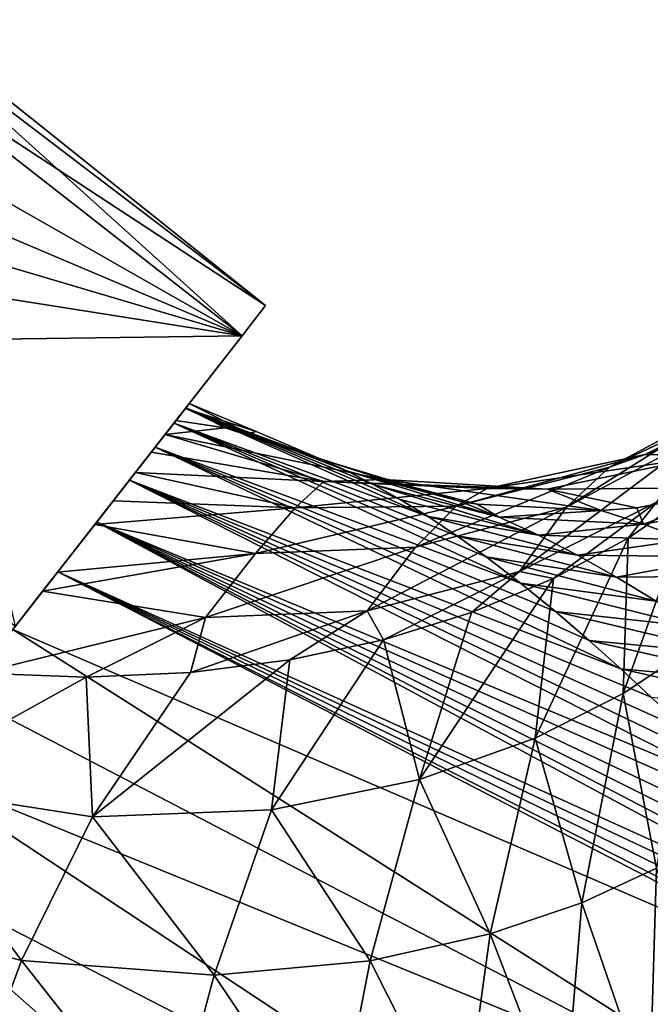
# Model space of a CAD drawing. Header units: millimetres. Extents: x -84 to 84, y -375 to 274.
# Tile 51 of 108: x -25 to -18, y 34 to 45. Entities that reach past the tile are written whole.
import ezdxf

# ---------------------------------------------------------------- set-up
doc = ezdxf.new("R2010")
doc.units = ezdxf.units.MM
doc.header["$LTSCALE"] = 148.96817
for name, color, linetype in [('10', 7, 'CONTINUOUS'), ('24', 7, 'CONTINUOUS'), ('25', 7, 'CONTINUOUS'), ('26', 7, 'CONTINUOUS'), ('27', 7, 'CONTINUOUS'), ('71', 7, 'CONTINUOUS'), ('72', 7, 'CONTINUOUS'), ('78', 7, 'CONTINUOUS'), ('79', 7, 'CONTINUOUS')]:
    doc.layers.add(name, color=color, linetype=linetype)

msp = doc.modelspace()

# ---------------------------------------------------------------- linework, layer by layer
at = {"layer": '10', "color": 7, "linetype": 'CONTINUOUS', "true_color": 0x69ffac}
for points in [[(-17.589, 38.183, -5.561), (-18.348, 37.678, -4.916), (-17.557, 39.876, -2.245), (-17.589, 38.183, -5.561)], [(-17.557, 39.876, -2.245), (-18.348, 37.678, -4.916), (-18.294, 39.371, -1.751), (-17.557, 39.876, -2.245)], [(-18.348, 37.678, -4.916), (-19.309, 37.191, -4.195), (-18.294, 39.371, -1.751), (-18.348, 37.678, -4.916)], [(-18.294, 39.371, -1.751), (-19.309, 37.191, -4.195), (-19.109, 38.933, -1.314), (-18.294, 39.371, -1.751)], [(-19.309, 37.191, -4.195), (-20.572, 36.738, -3.41), (-19.109, 38.933, -1.314), (-19.309, 37.191, -4.195)], [(-19.109, 38.933, -1.314), (-20.572, 36.738, -3.41), (-20.004, 38.561, -0.931), (-19.109, 38.933, -1.314)], [(-20.004, 38.561, -0.931), (-20.572, 36.738, -3.41), (-20.964, 38.263, -0.612), (-20.004, 38.561, -0.931)], [(-20.572, 36.738, -3.41), (-22.188, 36.41, -2.633), (-20.964, 38.263, -0.612), (-20.572, 36.738, -3.41)], [(-20.964, 38.263, -0.612), (-22.188, 36.41, -2.633), (-21.987, 38.044, -0.363), (-20.964, 38.263, -0.612)], [(-17.589, 38.183, -5.561), (-17.986, 35.772, -8.376), (-18.348, 37.678, -4.916), (-17.589, 38.183, -5.561)], [(-22.188, 36.41, -2.633), (-24.144, 36.333, -1.961), (-21.987, 38.044, -0.363), (-22.188, 36.41, -2.633)], [(-21.987, 38.044, -0.363), (-24.144, 36.333, -1.961), (-23.074, 37.906, -0.186), (-21.987, 38.044, -0.363)], [(-24.21, 37.857, -0.089), (-26.343, 36.672, -1.464), (-25.383, 37.901, -0.079), (-24.21, 37.857, -0.089)], [(-24.144, 36.333, -1.961), (-26.343, 36.672, -1.464), (-24.21, 37.857, -0.089), (-24.144, 36.333, -1.961)], [(-23.074, 37.906, -0.186), (-24.144, 36.333, -1.961), (-24.21, 37.857, -0.089), (-23.074, 37.906, -0.186)], [(-18.348, 37.678, -4.916), (-18.798, 35.394, -7.647), (-19.309, 37.191, -4.195), (-18.348, 37.678, -4.916)], [(-17.986, 35.772, -8.376), (-18.798, 35.394, -7.647), (-18.348, 37.678, -4.916), (-17.986, 35.772, -8.376)], [(-19.309, 37.191, -4.195), (-19.8, 35.056, -6.767), (-20.572, 36.738, -3.41), (-19.309, 37.191, -4.195)], [(-18.798, 35.394, -7.647), (-19.8, 35.056, -6.767), (-19.309, 37.191, -4.195), (-18.798, 35.394, -7.647)], [(-20.572, 36.738, -3.41), (-21.109, 34.76, -5.735), (-22.188, 36.41, -2.633), (-20.572, 36.738, -3.41)], [(-19.8, 35.056, -6.767), (-21.109, 34.76, -5.735), (-20.572, 36.738, -3.41), (-19.8, 35.056, -6.767)], [(-24.919, 34.764, -3.532), (-27.343, 35.392, -2.614), (-26.343, 36.672, -1.464), (-24.919, 34.764, -3.532)], [(-24.919, 34.764, -3.532), (-26.343, 36.672, -1.464), (-24.144, 36.333, -1.961), (-24.919, 34.764, -3.532)], [(-22.815, 34.606, -4.619), (-24.919, 34.764, -3.532), (-24.144, 36.333, -1.961), (-22.815, 34.606, -4.619)], [(-22.188, 36.41, -2.633), (-22.815, 34.606, -4.619), (-24.144, 36.333, -1.961), (-22.188, 36.41, -2.633)], [(-21.109, 34.76, -5.735), (-22.815, 34.606, -4.619), (-22.188, 36.41, -2.633), (-21.109, 34.76, -5.735)], [(-17.986, 35.772, -8.376), (-18.062, 33.25, -11.13), (-18.798, 35.394, -7.647), (-17.986, 35.772, -8.376)], [(-17.213, 33.656, -11.809), (-18.062, 33.25, -11.13), (-17.986, 35.772, -8.376), (-17.213, 33.656, -11.809)], [(-24.919, 34.764, -3.532), (-25.525, 33.124, -5.017), (-27.343, 35.392, -2.614), (-24.919, 34.764, -3.532)], [(-18.798, 35.394, -7.647), (-19, 32.976, -10.281), (-19.8, 35.056, -6.767), (-18.798, 35.394, -7.647)], [(-18.062, 33.25, -11.13), (-19, 32.976, -10.281), (-18.798, 35.394, -7.647), (-18.062, 33.25, -11.13)], [(-19.8, 35.056, -6.767), (-20.113, 32.786, -9.226), (-21.109, 34.76, -5.735), (-19.8, 35.056, -6.767)], [(-19, 32.976, -10.281), (-20.113, 32.786, -9.226), (-19.8, 35.056, -6.767), (-19, 32.976, -10.281)], [(-23.317, 32.729, -6.515), (-25.525, 33.124, -5.017), (-24.919, 34.764, -3.532), (-23.317, 32.729, -6.515)], [(-22.815, 34.606, -4.619), (-23.317, 32.729, -6.515), (-24.919, 34.764, -3.532), (-22.815, 34.606, -4.619)], [(-21.109, 34.76, -5.735), (-21.518, 32.674, -7.954), (-22.815, 34.606, -4.619), (-21.109, 34.76, -5.735)], [(-20.113, 32.786, -9.226), (-21.518, 32.674, -7.954), (-21.109, 34.76, -5.735), (-20.113, 32.786, -9.226)], [(-21.518, 32.674, -7.954), (-23.317, 32.729, -6.515), (-22.815, 34.606, -4.619), (-21.518, 32.674, -7.954)]]:
    msp.add_3dface(points, dxfattribs=at)
at = {"layer": '24', "color": 7, "linetype": 'CONTINUOUS', "true_color": 0x69ffac}
for points in [[(-23.086, 40.841, 9.167), (-22.434, 40.512, 7.889), (-23.123, 40.794, 7.933), (-23.086, 40.841, 9.167)], [(-22.356, 40.536, 9.057), (-22.434, 40.512, 7.889), (-23.086, 40.841, 9.167), (-22.356, 40.536, 9.057)], [(-22.695, 40.575, 7.515), (-23.232, 40.654, 6.712), (-23.123, 40.794, 7.933), (-22.695, 40.575, 7.515)], [(-22.434, 40.512, 7.889), (-22.695, 40.575, 7.515), (-23.123, 40.794, 7.933), (-22.434, 40.512, 7.889)], [(-21.631, 40.227, 8.947), (-22.434, 40.512, 7.889), (-22.356, 40.536, 9.057), (-21.631, 40.227, 8.947)]]:
    msp.add_3dface(points, dxfattribs=at)
at = {"layer": '25', "color": 7, "linetype": 'CONTINUOUS', "true_color": 0x69ffac}
for points in [[(-22.356, 40.536, 9.057), (-23.086, 40.841, 9.167), (-23.128, 40.787, 10.476), (-22.356, 40.536, 9.057)], [(-23.252, 40.628, 11.772), (-20.479, 39.608, 10.388), (-23.128, 40.787, 10.476), (-23.252, 40.628, 11.772)], [(-21.631, 40.227, 8.947), (-22.356, 40.536, 9.057), (-23.128, 40.787, 10.476), (-21.631, 40.227, 8.947)], [(-21.36, 40.103, 9.302), (-21.631, 40.227, 8.947), (-23.128, 40.787, 10.476), (-21.36, 40.103, 9.302)], [(-21.078, 39.959, 9.659), (-21.36, 40.103, 9.302), (-23.128, 40.787, 10.476), (-21.078, 39.959, 9.659)], [(-20.785, 39.795, 10.02), (-21.078, 39.959, 9.659), (-23.128, 40.787, 10.476), (-20.785, 39.795, 10.02)], [(-20.479, 39.608, 10.388), (-20.785, 39.795, 10.02), (-23.128, 40.787, 10.476), (-20.479, 39.608, 10.388)], [(-23.457, 40.366, 13.042), (-19.468, 38.881, 11.548), (-23.252, 40.628, 11.772), (-23.457, 40.366, 13.042)], [(-20.164, 39.398, 10.764), (-20.479, 39.608, 10.388), (-23.252, 40.628, 11.772), (-20.164, 39.398, 10.764)], [(-19.846, 39.17, 11.133), (-20.164, 39.398, 10.764), (-23.252, 40.628, 11.772), (-19.846, 39.17, 11.133)], [(-19.468, 38.881, 11.548), (-19.846, 39.17, 11.133), (-23.252, 40.628, 11.772), (-19.468, 38.881, 11.548)], [(-23.739, 40.005, 14.272), (-18.375, 37.946, 12.639), (-23.457, 40.366, 13.042), (-23.739, 40.005, 14.272)], [(-19.087, 38.571, 11.944), (-19.468, 38.881, 11.548), (-23.457, 40.366, 13.042), (-19.087, 38.571, 11.944)], [(-18.721, 38.257, 12.31), (-19.087, 38.571, 11.944), (-23.457, 40.366, 13.042), (-18.721, 38.257, 12.31)], [(-18.375, 37.946, 12.639), (-18.721, 38.257, 12.31), (-23.457, 40.366, 13.042), (-18.375, 37.946, 12.639)], [(-24.096, 39.548, 15.448), (-16.972, 36.583, 13.818), (-23.739, 40.005, 14.272), (-24.096, 39.548, 15.448)], [(-18.042, 37.639, 12.935), (-18.375, 37.946, 12.639), (-23.739, 40.005, 14.272), (-18.042, 37.639, 12.935)], [(-17.657, 37.269, 13.268), (-18.042, 37.639, 12.935), (-23.739, 40.005, 14.272), (-17.657, 37.269, 13.268)], [(-17.301, 36.919, 13.557), (-17.657, 37.269, 13.268), (-23.739, 40.005, 14.272), (-17.301, 36.919, 13.557)], [(-16.972, 36.583, 13.818), (-17.301, 36.919, 13.557), (-23.739, 40.005, 14.272), (-16.972, 36.583, 13.818)], [(-24.522, 39.003, 16.561), (-15.533, 34.944, 14.961), (-24.096, 39.548, 15.448), (-24.522, 39.003, 16.561)], [(-16.666, 36.262, 14.055), (-16.972, 36.583, 13.818), (-24.096, 39.548, 15.448), (-16.666, 36.262, 14.055)], [(-16.302, 35.865, 14.335), (-16.666, 36.262, 14.055), (-24.096, 39.548, 15.448), (-16.302, 35.865, 14.335)], [(-15.989, 35.511, 14.575), (-16.302, 35.865, 14.335), (-24.096, 39.548, 15.448), (-15.989, 35.511, 14.575)], [(-15.718, 35.182, 14.799), (-15.989, 35.511, 14.575), (-24.096, 39.548, 15.448), (-15.718, 35.182, 14.799)], [(-15.533, 34.944, 14.961), (-15.718, 35.182, 14.799), (-24.096, 39.548, 15.448), (-15.533, 34.944, 14.961)], [(-25.013, 38.374, 17.602), (-14.881, 34.021, 15.575), (-24.522, 39.003, 16.561), (-25.013, 38.374, 17.602)], [(-15.348, 34.694, 15.13), (-15.533, 34.944, 14.961), (-24.522, 39.003, 16.561), (-15.348, 34.694, 15.13)], [(-15.163, 34.434, 15.304), (-15.348, 34.694, 15.13), (-24.522, 39.003, 16.561), (-15.163, 34.434, 15.304)], [(-14.97, 34.154, 15.488), (-15.163, 34.434, 15.304), (-24.522, 39.003, 16.561), (-14.97, 34.154, 15.488)], [(-14.881, 34.021, 15.575), (-14.97, 34.154, 15.488), (-24.522, 39.003, 16.561), (-14.881, 34.021, 15.575)], [(-25.566, 37.666, 18.563), (-16.352, 32.876, 17.646), (-25.013, 38.374, 17.602), (-25.566, 37.666, 18.563)], [(-16.352, 32.876, 17.646), (-14.881, 34.021, 15.575), (-25.013, 38.374, 17.602), (-16.352, 32.876, 17.646)], [(-26.176, 36.885, 19.437), (-16.352, 32.876, 17.646), (-25.566, 37.666, 18.563), (-26.176, 36.885, 19.437)], [(-26.838, 36.039, 20.216), (-18.129, 31.566, 19.423), (-26.176, 36.885, 19.437), (-26.838, 36.039, 20.216)], [(-18.129, 31.566, 19.423), (-16.352, 32.876, 17.646), (-26.176, 36.885, 19.437), (-18.129, 31.566, 19.423)], [(-27.544, 35.135, 20.891), (-20.108, 30.096, 20.87), (-26.838, 36.039, 20.216), (-27.544, 35.135, 20.891)], [(-20.108, 30.096, 20.87), (-18.129, 31.566, 19.423), (-26.838, 36.039, 20.216), (-20.108, 30.096, 20.87)], [(-28.288, 34.182, 21.457), (-20.108, 30.096, 20.87), (-27.544, 35.135, 20.891), (-28.288, 34.182, 21.457)]]:
    msp.add_3dface(points, dxfattribs=at)
at = {"layer": '26', "color": 7, "linetype": 'CONTINUOUS', "true_color": 0x69ffac}
for points in [[(-21.631, 40.227, 8.947), (-21.36, 40.103, 9.302), (-20.136, 39.775, 8.012), (-21.631, 40.227, 8.947)], [(-21.36, 40.103, 9.302), (-21.078, 39.959, 9.659), (-19.701, 39.602, 8.508), (-21.36, 40.103, 9.302)], [(-20.136, 39.775, 8.012), (-21.36, 40.103, 9.302), (-19.701, 39.602, 8.508), (-20.136, 39.775, 8.012)], [(-21.078, 39.959, 9.659), (-20.785, 39.795, 10.02), (-19.273, 39.406, 8.977), (-21.078, 39.959, 9.659)], [(-19.701, 39.602, 8.508), (-21.078, 39.959, 9.659), (-19.273, 39.406, 8.977), (-19.701, 39.602, 8.508)], [(-18.201, 39.702, 6.814), (-18.126, 39.523, 7.534), (-17.049, 39.926, 6.107), (-18.201, 39.702, 6.814)], [(-17.049, 39.926, 6.107), (-18.126, 39.523, 7.534), (-16.557, 39.805, 6.583), (-17.049, 39.926, 6.107)], [(-20.785, 39.795, 10.02), (-20.479, 39.608, 10.388), (-19.273, 39.406, 8.977), (-20.785, 39.795, 10.02)], [(-20.136, 39.775, 8.012), (-19.701, 39.602, 8.508), (-19.943, 39.743, 7.892), (-20.136, 39.775, 8.012)], [(-19.701, 39.602, 8.508), (-18.588, 39.672, 7.052), (-19.943, 39.743, 7.892), (-19.701, 39.602, 8.508)], [(-18.126, 39.523, 7.534), (-17.669, 39.355, 7.978), (-16.557, 39.805, 6.583), (-18.126, 39.523, 7.534)], [(-18.126, 39.523, 7.534), (-18.588, 39.672, 7.052), (-19.701, 39.602, 8.508), (-18.126, 39.523, 7.534)], [(-18.588, 39.672, 7.052), (-18.126, 39.523, 7.534), (-18.201, 39.702, 6.814), (-18.588, 39.672, 7.052)], [(-20.479, 39.608, 10.388), (-20.164, 39.398, 10.764), (-18.848, 39.187, 9.422), (-20.479, 39.608, 10.388)], [(-19.273, 39.406, 8.977), (-20.479, 39.608, 10.388), (-18.848, 39.187, 9.422), (-19.273, 39.406, 8.977)], [(-18.126, 39.523, 7.534), (-19.701, 39.602, 8.508), (-19.273, 39.406, 8.977), (-18.126, 39.523, 7.534)], [(-17.669, 39.355, 7.978), (-18.126, 39.523, 7.534), (-19.273, 39.406, 8.977), (-17.669, 39.355, 7.978)], [(-20.164, 39.398, 10.764), (-19.846, 39.17, 11.133), (-18.422, 38.946, 9.842), (-20.164, 39.398, 10.764)], [(-18.848, 39.187, 9.422), (-20.164, 39.398, 10.764), (-18.422, 38.946, 9.842), (-18.848, 39.187, 9.422)], [(-17.669, 39.355, 7.978), (-19.273, 39.406, 8.977), (-18.848, 39.187, 9.422), (-17.669, 39.355, 7.978)], [(-17.212, 39.167, 8.39), (-17.669, 39.355, 7.978), (-18.848, 39.187, 9.422), (-17.212, 39.167, 8.39)], [(-19.846, 39.17, 11.133), (-19.468, 38.881, 11.548), (-17.99, 38.684, 10.238), (-19.846, 39.17, 11.133)], [(-18.422, 38.946, 9.842), (-19.846, 39.17, 11.133), (-17.99, 38.684, 10.238), (-18.422, 38.946, 9.842)], [(-17.212, 39.167, 8.39), (-18.848, 39.187, 9.422), (-18.422, 38.946, 9.842), (-17.212, 39.167, 8.39)], [(-16.751, 38.96, 8.774), (-17.212, 39.167, 8.39), (-18.422, 38.946, 9.842), (-16.751, 38.96, 8.774)], [(-16.751, 38.96, 8.774), (-18.422, 38.946, 9.842), (-17.99, 38.684, 10.238), (-16.751, 38.96, 8.774)], [(-19.468, 38.881, 11.548), (-19.087, 38.571, 11.944), (-17.555, 38.403, 10.613), (-19.468, 38.881, 11.548)], [(-17.99, 38.684, 10.238), (-19.468, 38.881, 11.548), (-17.555, 38.403, 10.613), (-17.99, 38.684, 10.238)], [(-19.087, 38.571, 11.944), (-18.721, 38.257, 12.31), (-17.117, 38.104, 10.965), (-19.087, 38.571, 11.944)], [(-17.555, 38.403, 10.613), (-19.087, 38.571, 11.944), (-17.117, 38.104, 10.965), (-17.555, 38.403, 10.613)], [(-18.721, 38.257, 12.31), (-18.375, 37.946, 12.639), (-16.677, 37.79, 11.298), (-18.721, 38.257, 12.31)], [(-17.117, 38.104, 10.965), (-18.721, 38.257, 12.31), (-16.677, 37.79, 11.298), (-17.117, 38.104, 10.965)], [(-18.375, 37.946, 12.639), (-18.042, 37.639, 12.935), (-16.235, 37.464, 11.611), (-18.375, 37.946, 12.639)], [(-16.677, 37.79, 11.298), (-18.375, 37.946, 12.639), (-16.235, 37.464, 11.611), (-16.677, 37.79, 11.298)]]:
    msp.add_3dface(points, dxfattribs=at)
at = {"layer": '27', "color": 7, "linetype": 'CONTINUOUS', "true_color": 0x69ffac}
for points in [[(-16.986, 40.954, 1.029), (-18.497, 40.146, 1.875), (-16.525, 41.08, 2.32), (-16.986, 40.954, 1.029)], [(-16.525, 41.08, 2.32), (-18.497, 40.146, 1.875), (-18.109, 40.283, 3.221), (-16.525, 41.08, 2.32)], [(-16.525, 41.08, 2.32), (-18.109, 40.283, 3.221), (-15.816, 41.066, 3.641), (-16.525, 41.08, 2.32)], [(-15.816, 41.066, 3.641), (-18.109, 40.283, 3.221), (-17.433, 40.265, 4.59), (-15.816, 41.066, 3.641)], [(-17.485, 40.504, -0.258), (-18.966, 39.711, 0.567), (-16.986, 40.954, 1.029), (-17.485, 40.504, -0.258)], [(-16.986, 40.954, 1.029), (-18.966, 39.711, 0.567), (-18.497, 40.146, 1.875), (-16.986, 40.954, 1.029)], [(-23.232, 40.654, 6.712), (-22.695, 40.575, 7.515), (-23.349, 40.504, 5.838), (-23.232, 40.654, 6.712)], [(-21.616, 39.989, 5.017), (-23.502, 40.309, 4.925), (-23.349, 40.504, 5.838), (-21.616, 39.989, 5.017)], [(-23.349, 40.504, 5.838), (-22.695, 40.575, 7.515), (-20.959, 40.011, 6.574), (-23.349, 40.504, 5.838)], [(-21.616, 39.989, 5.017), (-23.349, 40.504, 5.838), (-20.959, 40.011, 6.574), (-21.616, 39.989, 5.017)], [(-22.695, 40.575, 7.515), (-22.434, 40.512, 7.889), (-21.631, 40.227, 8.947), (-22.695, 40.575, 7.515)], [(-22.695, 40.575, 7.515), (-21.631, 40.227, 8.947), (-20.959, 40.011, 6.574), (-22.695, 40.575, 7.515)], [(-17.986, 39.764, -1.464), (-19.48, 39.007, -0.64), (-17.485, 40.504, -0.258), (-17.986, 39.764, -1.464)], [(-17.485, 40.504, -0.258), (-19.48, 39.007, -0.64), (-18.966, 39.711, 0.567), (-17.485, 40.504, -0.258)], [(-23.672, 40.09, 4.111), (-23.502, 40.309, 4.925), (-21.616, 39.989, 5.017), (-23.672, 40.09, 4.111)], [(-18.497, 40.146, 1.875), (-20.172, 39.722, 2.694), (-18.109, 40.283, 3.221), (-18.497, 40.146, 1.875)], [(-18.109, 40.283, 3.221), (-20.172, 39.722, 2.694), (-19.835, 39.913, 4.136), (-18.109, 40.283, 3.221)], [(-18.109, 40.283, 3.221), (-19.835, 39.913, 4.136), (-17.433, 40.265, 4.59), (-18.109, 40.283, 3.221)], [(-21.631, 40.227, 8.947), (-20.136, 39.775, 8.012), (-20.959, 40.011, 6.574), (-21.631, 40.227, 8.947)], [(-17.433, 40.265, 4.59), (-19.835, 39.913, 4.136), (-19.178, 39.906, 5.585), (-17.433, 40.265, 4.59)], [(-17.049, 39.926, 6.107), (-17.433, 40.265, 4.59), (-19.178, 39.906, 5.585), (-17.049, 39.926, 6.107)], [(-21.928, 39.703, 3.447), (-23.914, 39.781, 3.196), (-23.672, 40.09, 4.111), (-21.928, 39.703, 3.447)], [(-21.928, 39.703, 3.447), (-23.672, 40.09, 4.111), (-21.616, 39.989, 5.017), (-21.928, 39.703, 3.447)], [(-18.966, 39.711, 0.567), (-20.617, 39.272, 1.333), (-18.497, 40.146, 1.875), (-18.966, 39.711, 0.567)], [(-18.497, 40.146, 1.875), (-20.617, 39.272, 1.333), (-20.172, 39.722, 2.694), (-18.497, 40.146, 1.875)], [(-19.835, 39.913, 4.136), (-21.928, 39.703, 3.447), (-21.616, 39.989, 5.017), (-19.835, 39.913, 4.136)], [(-19.178, 39.906, 5.585), (-21.616, 39.989, 5.017), (-20.959, 40.011, 6.574), (-19.178, 39.906, 5.585)], [(-19.835, 39.913, 4.136), (-21.616, 39.989, 5.017), (-19.178, 39.906, 5.585), (-19.835, 39.913, 4.136)], [(-19.943, 39.743, 7.892), (-18.588, 39.672, 7.052), (-20.959, 40.011, 6.574), (-19.943, 39.743, 7.892)], [(-18.588, 39.672, 7.052), (-19.178, 39.906, 5.585), (-20.959, 40.011, 6.574), (-18.588, 39.672, 7.052)], [(-20.136, 39.775, 8.012), (-19.943, 39.743, 7.892), (-20.959, 40.011, 6.574), (-20.136, 39.775, 8.012)], [(-20.172, 39.722, 2.694), (-21.928, 39.703, 3.447), (-19.835, 39.913, 4.136), (-20.172, 39.722, 2.694)], [(-18.201, 39.702, 6.814), (-17.049, 39.926, 6.107), (-19.178, 39.906, 5.585), (-18.201, 39.702, 6.814)], [(-18.588, 39.672, 7.052), (-18.201, 39.702, 6.814), (-19.178, 39.906, 5.585), (-18.588, 39.672, 7.052)], [(-17.557, 39.876, -2.245), (-18.294, 39.371, -1.751), (-17.986, 39.764, -1.464), (-17.557, 39.876, -2.245)], [(-24.116, 39.522, 2.567), (-23.914, 39.781, 3.196), (-21.928, 39.703, 3.447), (-24.116, 39.522, 2.567)], [(-17.986, 39.764, -1.464), (-19.109, 38.933, -1.314), (-19.48, 39.007, -0.64), (-17.986, 39.764, -1.464)], [(-18.294, 39.371, -1.751), (-19.109, 38.933, -1.314), (-17.986, 39.764, -1.464), (-18.294, 39.371, -1.751)], [(-22.364, 39.206, 2.004), (-24.116, 39.522, 2.567), (-21.928, 39.703, 3.447), (-22.364, 39.206, 2.004)], [(-20.617, 39.272, 1.333), (-22.364, 39.206, 2.004), (-20.172, 39.722, 2.694), (-20.617, 39.272, 1.333)], [(-20.172, 39.722, 2.694), (-22.364, 39.206, 2.004), (-21.928, 39.703, 3.447), (-20.172, 39.722, 2.694)], [(-19.48, 39.007, -0.64), (-21.145, 38.581, 0.092), (-18.966, 39.711, 0.567), (-19.48, 39.007, -0.64)], [(-18.966, 39.711, 0.567), (-21.145, 38.581, 0.092), (-20.617, 39.272, 1.333), (-18.966, 39.711, 0.567)], [(-22.364, 39.206, 2.004), (-24.524, 39, 1.529), (-24.116, 39.522, 2.567), (-22.364, 39.206, 2.004)], [(-22.908, 38.506, 0.701), (-24.687, 38.792, 1.176), (-22.364, 39.206, 2.004), (-22.908, 38.506, 0.701)], [(-24.687, 38.792, 1.176), (-24.524, 39, 1.529), (-22.364, 39.206, 2.004), (-24.687, 38.792, 1.176)], [(-21.145, 38.581, 0.092), (-22.908, 38.506, 0.701), (-20.617, 39.272, 1.333), (-21.145, 38.581, 0.092)], [(-20.617, 39.272, 1.333), (-22.908, 38.506, 0.701), (-22.364, 39.206, 2.004), (-20.617, 39.272, 1.333)], [(-19.48, 39.007, -0.64), (-20.964, 38.263, -0.612), (-21.145, 38.581, 0.092), (-19.48, 39.007, -0.64)], [(-20.004, 38.561, -0.931), (-20.964, 38.263, -0.612), (-19.48, 39.007, -0.64), (-20.004, 38.561, -0.931)], [(-19.109, 38.933, -1.314), (-20.004, 38.561, -0.931), (-19.48, 39.007, -0.64), (-19.109, 38.933, -1.314)], [(-22.908, 38.506, 0.701), (-25.383, 37.901, -0.079), (-24.687, 38.792, 1.176), (-22.908, 38.506, 0.701)], [(-21.987, 38.044, -0.363), (-23.074, 37.906, -0.186), (-21.145, 38.581, 0.092), (-21.987, 38.044, -0.363)], [(-21.145, 38.581, 0.092), (-23.074, 37.906, -0.186), (-22.908, 38.506, 0.701), (-21.145, 38.581, 0.092)], [(-20.964, 38.263, -0.612), (-21.987, 38.044, -0.363), (-21.145, 38.581, 0.092), (-20.964, 38.263, -0.612)], [(-24.21, 37.857, -0.089), (-25.383, 37.901, -0.079), (-22.908, 38.506, 0.701), (-24.21, 37.857, -0.089)], [(-23.074, 37.906, -0.186), (-24.21, 37.857, -0.089), (-22.908, 38.506, 0.701), (-23.074, 37.906, -0.186)]]:
    msp.add_3dface(points, dxfattribs=at)
at = {"layer": '71', "color": 7, "linetype": 'CONTINUOUS', "true_color": 0xa2afbf}
for points in [[(-26.232, 44.935, 7.55), (-26.16, 45.028, 9.425), (-22.252, 41.909, 8.184), (-26.232, 44.935, 7.55)], [(-22.252, 41.909, 10.664), (-26.16, 45.028, 9.425), (-26.232, 44.935, 11.3), (-22.252, 41.909, 10.664)], [(-22.252, 41.909, 8.184), (-26.16, 45.028, 9.425), (-22.252, 41.909, 10.664), (-22.252, 41.909, 8.184)], [(-26.449, 44.657, 5.704), (-26.232, 44.935, 7.55), (-22.509, 41.579, 5.704), (-26.449, 44.657, 5.704)], [(-26.449, 44.657, 13.146), (-22.252, 41.909, 10.664), (-26.232, 44.935, 11.3), (-26.449, 44.657, 13.146)], [(-22.509, 41.579, 5.704), (-26.232, 44.935, 7.55), (-22.252, 41.909, 8.184), (-22.509, 41.579, 5.704)], [(-22.509, 41.579, 13.146), (-22.252, 41.909, 10.664), (-26.449, 44.657, 13.146), (-22.509, 41.579, 13.146)]]:
    msp.add_3dface(points, dxfattribs=at)
at = {"layer": '72', "color": 7, "linetype": 'CONTINUOUS', "true_color": 0xa2afbf}
for points in [[(-22.509, 41.579, 5.704), (-22.252, 41.909, 8.184), (-22.509, 41.579, 13.146), (-22.509, 41.579, 5.704)], [(-22.252, 41.909, 8.184), (-22.252, 41.909, 10.664), (-22.509, 41.579, 13.146), (-22.252, 41.909, 8.184)], [(-24.983, 38.413, -1.254), (-22.509, 41.579, 5.704), (-24.185, 39.434, 3.764), (-24.983, 38.413, -1.254)], [(-22.509, 41.579, 13.146), (-24.983, 38.413, 20.104), (-23.591, 40.194, 12.328), (-22.509, 41.579, 13.146)], [(-24.185, 39.434, 3.764), (-22.509, 41.579, 5.704), (-23.591, 40.194, 6.522), (-24.185, 39.434, 3.764)], [(-22.509, 41.579, 5.704), (-22.509, 41.579, 13.146), (-23.591, 40.194, 12.328), (-22.509, 41.579, 5.704)], [(-23.39, 40.452, 9.425), (-22.509, 41.579, 5.704), (-23.591, 40.194, 12.328), (-23.39, 40.452, 9.425)], [(-22.509, 41.579, 5.704), (-23.39, 40.452, 9.425), (-23.591, 40.194, 6.522), (-22.509, 41.579, 5.704)], [(-23.591, 40.194, 12.328), (-24.983, 38.413, 20.104), (-24.185, 39.434, 15.086), (-23.591, 40.194, 12.328)], [(-25.142, 38.209, 1.289), (-24.983, 38.413, -1.254), (-24.185, 39.434, 3.764), (-25.142, 38.209, 1.289)], [(-24.185, 39.434, 15.086), (-24.983, 38.413, 20.104), (-25.142, 38.209, 17.561), (-24.185, 39.434, 15.086)]]:
    msp.add_3dface(points, dxfattribs=at)
at = {"layer": '78', "color": 7, "linetype": 'CONTINUOUS', "true_color": 0xa2afbf}
for points in [[(-22.509, 41.579, 13.146), (-26.449, 44.657, 13.146), (-27.539, 44.44, 14.605), (-22.509, 41.579, 13.146)], [(-22.509, 41.579, 13.146), (-27.539, 44.44, 14.605), (-28.285, 44.028, 15.962), (-22.509, 41.579, 13.146)], [(-22.509, 41.579, 13.146), (-28.285, 44.028, 15.962), (-28.757, 43.425, 17.288), (-22.509, 41.579, 13.146)], [(-22.509, 41.579, 13.146), (-28.757, 43.425, 17.288), (-28.976, 42.601, 18.645), (-22.509, 41.579, 13.146)], [(-28.923, 41.491, 20.104), (-22.509, 41.579, 13.146), (-28.976, 42.601, 18.645), (-28.923, 41.491, 20.104)], [(-24.983, 38.413, 20.104), (-22.509, 41.579, 13.146), (-28.923, 41.491, 20.104), (-24.983, 38.413, 20.104)]]:
    msp.add_3dface(points, dxfattribs=at)
at = {"layer": '79', "color": 7, "linetype": 'CONTINUOUS', "true_color": 0xa2afbf}
msp.add_3dface([(-24.983, 38.413, -1.254), (-26.449, 44.657, 5.704), (-22.509, 41.579, 5.704), (-24.983, 38.413, -1.254)], dxfattribs=at)

doc.saveas('drawing.dxf')
